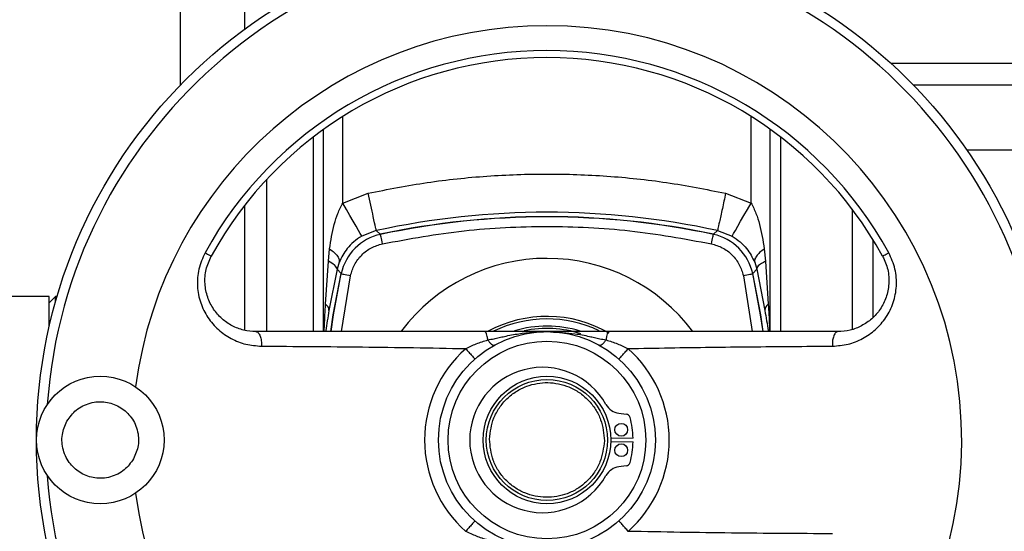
# Model space of a CAD drawing. Header units: millimetres. Extents: x 444 to 4809, y 21 to 3164.
# Tile 48 of 52: x 4516 to 4671, y 2049 to 2129. Entities that reach past the tile are written whole.
import ezdxf

# ---------------------------------------------------------------- set-up
doc = ezdxf.new("R2010")
doc.units = ezdxf.units.MM

msp = doc.modelspace()

# ---------------------------------------------------------------- linework, layer by layer
at = {"color": 7, "linetype": 'Continuous', "lineweight": 25}
for p, q in [((4541.48, 2232.25), (4541.48, 2119.11)), ((4563.98, 2080.49), (4563.98, 2112.23)), ((4633.98, 2080.49), (4633.98, 2112.23)), ((4664.78, 2108.99), (4706.74, 2108.99)), ((4566.98, 2100.67), (4570.97, 2102.21)), ((4626.99, 2102.21), (4630.98, 2100.67)), ((4572.24, 2096.34), (4569.96, 2095.47)), ((4572.86, 2095.77), (4572.24, 2096.34)), ((4625.1, 2095.77), (4625.71, 2096.34)), ((4625.71, 2096.34), (4627.99, 2095.47)), ((4564.73, 2091.55), (4564.92, 2093.49)), ((4633.04, 2093.49), (4633.23, 2091.55)), ((4564.28, 2084.79), (4564.73, 2091.55)), ((4566.42, 2091.38), (4566.08, 2090.28)), ((4631.54, 2091.38), (4631.87, 2090.28)), ((4633.23, 2091.55), (4633.67, 2084.79)), ((4566.08, 2090.28), (4564.82, 2083.82)), ((4566.71, 2089.62), (4566.08, 2090.28)), ((4631.25, 2089.62), (4631.87, 2090.28)), ((4631.87, 2090.28), (4633.14, 2083.82)), ((4520.98, 2085.99), (4508.98, 2085.99)), ((4521.98, 2085.99), (4520.98, 2084.99)), ((4520.98, 2081.27), (4520.98, 2085.99)), ((4522.21, 2085.99), (4521.98, 2085.99)), ((4521.98, 2085.2), (4521.98, 2085.99)), ((4610.24, 2067.71), (4611.39, 2067.56)), ((4612.48, 2063.79), (4608.98, 2063.72)), ((4608.98, 2063.27), (4612.48, 2063.19)), ((4611.39, 2059.43), (4610.24, 2059.28))]:
    msp.add_line(p, q, dxfattribs=at)
at = {"color": 8, "linetype": 'Continuous', "lineweight": 25}
for p, q in [((4551.63, 2127.98), (4551.63, 2232.25)), ((4652.9, 2122.59), (4706.74, 2122.59)), ((4706.74, 2119.15), (4656.45, 2119.15)), ((4566.98, 2100.67), (4566.98, 2114.25)), ((4630.98, 2100.67), (4630.98, 2114.25)), ((4562.39, 2080.49), (4562.39, 2111.05)), ((4635.56, 2111.05), (4635.56, 2080.49)), ((4555.08, 2080.49), (4555.08, 2104.39)), ((4551.63, 2080.71), (4551.63, 2100.35)), ((4646.81, 2099.71), (4646.81, 2080.85)), ((4650.07, 2094.95), (4650.07, 2082.72)), ((4566.8, 2080.49), (4568.2, 2089.27)), ((4629.76, 2089.27), (4631.16, 2080.49))]:
    msp.add_line(p, q, dxfattribs=at)
at = {"color": 7, "linetype": 'Continuous', "lineweight": 25, "flags": 128}
for points in [[(4569.96, 2095.47), (4569.9, 2095.58), (4569.72, 2095.89), (4569.44, 2096.38), (4569.07, 2097.03), (4568.62, 2097.81), (4568.11, 2098.7), (4567.55, 2099.67), (4566.98, 2100.67)], [(4627.99, 2095.47), (4628.06, 2095.58), (4628.24, 2095.89), (4628.52, 2096.38), (4628.89, 2097.03), (4629.34, 2097.81), (4629.85, 2098.7), (4630.4, 2099.67), (4630.98, 2100.67)], [(4573.2, 2094.27), (4573.14, 2094.56), (4573.08, 2094.83), (4573.03, 2095.09), (4572.98, 2095.31), (4572.94, 2095.49), (4572.91, 2095.63), (4572.89, 2095.71), (4572.89, 2095.74)], [(4624.76, 2094.27), (4624.82, 2094.56), (4624.88, 2094.83), (4624.93, 2095.09), (4624.98, 2095.31), (4625.02, 2095.49), (4625.05, 2095.63), (4625.07, 2095.71), (4625.07, 2095.74)], [(4545.4, 2092.87), (4545.61, 2092.76), (4545.8, 2092.65), (4545.97, 2092.56), (4546.11, 2092.48), (4546.22, 2092.42), (4546.3, 2092.38), (4546.35, 2092.35), (4546.37, 2092.34)], [(4651.59, 2092.34), (4651.61, 2092.35), (4651.66, 2092.38), (4651.74, 2092.42), (4651.85, 2092.48), (4651.99, 2092.56), (4652.16, 2092.65), (4652.35, 2092.76), (4652.56, 2092.87)], [(4565.11, 2080.51), (4565.5, 2083.15), (4566.71, 2089.62)], [(4565.14, 2080.51), (4565.53, 2083.13), (4566.73, 2089.59)], [(4566.73, 2089.59), (4566.76, 2089.58), (4566.84, 2089.56), (4566.98, 2089.53), (4567.16, 2089.49), (4567.38, 2089.45), (4567.64, 2089.39), (4567.91, 2089.33), (4568.2, 2089.27)], [(4629.76, 2089.27), (4630.04, 2089.33), (4630.32, 2089.39), (4630.57, 2089.45), (4630.8, 2089.49), (4630.98, 2089.53), (4631.11, 2089.56), (4631.2, 2089.58), (4631.22, 2089.59)], [(4631.22, 2089.59), (4632.43, 2083.13), (4632.81, 2080.52)], [(4632.85, 2080.51), (4632.46, 2083.15), (4631.25, 2089.62)]]:
    msp.add_lwpolyline(points, dxfattribs=at)
at = {"color": 7, "linetype": 'Continuous', "lineweight": 25}
for centre, radius in [((4598.98, 2063.49), 80), ((4598.98, 2063.49), 17), ((4598.98, 2063.49), 15.5), ((4528.98, 2063.49), 10), ((4598.98, 2063.49), 10), ((4598.98, 2063.49), 9.5), ((4610.62, 2065.09), 1), ((4610.62, 2061.89), 1)]:
    msp.add_circle(centre, radius, dxfattribs=at)
for centre, radius, start, end in [((4598.98, 2063.49), 78.5, 270, 175.9275), ((4598.98, 2063.49), 65, 90, 172.6388), ((4598.98, 2063.49), 65, 187.3612, 90), ((4598.98, 2063.49), 61.1, 28.7357, 151.2643), ((4598.98, 2063.49), 60, 28.7357, 151.2643), ((4598.98, 1973.49), 125.73, 77.7223, 102.2777), ((4598.98, 1973.49), 125.03, 77.9405, 102.0595), ((4598.98, 1973.49), 125, 77.9515, 102.0485), ((4574.56, 2087.92), 8, 102.0485, 167.9515), ((4623.4, 2087.92), 8, 12.0485, 77.9515), ((4598.98, 2063.49), 28.5, 36.6771, 143.1258), ((4563.6, 2083.78), 1.22, 1.8487, 55.7082), ((4634.36, 2083.78), 1.22, 124.2903, 178.1531), ((4598.98, 2063.49), 19.39, 59.8028, 118.6655), ((4598.98, 2063.49), 19, 64.5254, 116.1119), ((4598.98, 2063.49), 17.86, 73.086, 106.5688), ((4598.98, 2063.49), 17.5, 72.3303, 101.7314), ((4598.98, 2063.49), 19.17, 131.6339, 228.3661), ((4598.98, 2063.49), 19.17, 311.6339, 48.3661), ((4598.28, 2063.49), 11.4, 29.246, 330.754), ((4610.59, 2070.38), 2.7, 209.246, 262.5), ((4611.29, 2066.81), 0.75, 15.0893, 82.5), ((4598.98, 2063.49), 13.5, 1.2733, 15.0893), ((4598.98, 2063.49), 13.5, 344.9107, 358.7267), ((4610.59, 2056.6), 2.7, 97.5, 150.754), ((4611.29, 2060.17), 0.75, 277.5, 344.9107), ((4598.98, 2063.49), 78.5, 184.0725, 270)]:
    msp.add_arc(centre, radius, start, end, dxfattribs=at)
for points, knots in [([(4570.97, 2102.21), (4574.04, 2102.81), (4580.2, 2104.02), (4589.57, 2104.99), (4598.98, 2105.33), (4608.39, 2104.99), (4617.76, 2104.02), (4623.91, 2102.81), (4626.99, 2102.21)], [0, 0, 0, 0, 0.166617, 0.333305, 0.5, 0.666677, 0.833374, 1, 1, 1, 1]), ([(4572.24, 2096.34), (4572.22, 2096.46), (4572.17, 2096.7), (4571.82, 2098.29), (4571.39, 2100.24), (4571.11, 2101.57), (4570.97, 2102.21)], [0, 0, 0, 0, 0.270481, 0.56237, 0.789516, 1, 1, 1, 1]), ([(4626.99, 2102.21), (4626.81, 2101.38), (4626.44, 2099.67), (4626.01, 2097.72), (4625.76, 2096.57), (4625.73, 2096.42), (4625.71, 2096.34)], [0, 0, 0, 0, 0.270484, 0.562372, 0.789515, 1, 1, 1, 1]), ([(4564.92, 2093.49), (4565.01, 2094.14), (4565.2, 2095.42), (4565.63, 2097.28), (4566.16, 2099.05), (4566.71, 2100.13), (4566.98, 2100.67)], [0, 0, 0, 0, 0.2627996, 0.5186002, 0.7620456, 1, 1, 1, 1]), ([(4630.98, 2100.67), (4631.25, 2100.13), (4631.8, 2099.05), (4632.52, 2096.65), (4632.83, 2094.77), (4633.04, 2093.49)], [0, 0, 0, 0, 0.238115, 0.481499, 1, 1, 1, 1]), ([(4573.2, 2094.27), (4577.45, 2095.05), (4585.97, 2096.6), (4598.98, 2097.19), (4611.99, 2096.6), (4620.51, 2095.05), (4624.76, 2094.27)], [0, 0, 0, 0, 0.249308, 0.5, 0.750692, 1, 1, 1, 1]), ([(4569.96, 2095.47), (4569.52, 2095.18), (4568.64, 2094.6), (4567.36, 2093.27), (4566.79, 2092.12), (4566.42, 2091.38)], [0, 0, 0, 0, 0.259324, 0.517103, 1, 1, 1, 1]), ([(4568.2, 2089.27), (4568.38, 2089.86), (4568.73, 2091.06), (4569.9, 2092.57), (4571.41, 2093.74), (4572.61, 2094.1), (4573.2, 2094.27)], [0, 0, 0, 0, 0.244763, 0.500001, 0.755237, 1, 1, 1, 1]), ([(4624.76, 2094.27), (4625.34, 2094.1), (4626.54, 2093.74), (4628.06, 2092.57), (4629.22, 2091.06), (4629.58, 2089.86), (4629.76, 2089.27)], [0, 0, 0, 0, 0.24476, 0.499999, 0.755238, 1, 1, 1, 1]), ([(4627.99, 2095.47), (4628.43, 2095.18), (4629.31, 2094.6), (4630.6, 2093.27), (4631.17, 2092.12), (4631.54, 2091.38)], [0, 0, 0, 0, 0.259124, 0.517003, 1, 1, 1, 1]), ([(4545.4, 2092.87), (4545.02, 2092.02), (4544.27, 2090.34), (4544.1, 2087.59), (4544.61, 2084.98), (4545.77, 2082.65), (4547.43, 2080.74), (4549.47, 2079.32), (4551.77, 2078.4), (4553.41, 2078.28), (4554.23, 2078.21)], [0, 0, 0, 0, 0.125804, 0.250656, 0.37524, 0.500343, 0.625207, 0.74988, 0.875136, 1, 1, 1, 1]), ([(4564.92, 2093.49), (4565.18, 2093.29), (4565.69, 2092.89), (4566.19, 2092.32), (4566.47, 2091.8), (4566.44, 2091.52), (4566.42, 2091.38)], [0, 0, 0, 0, 0.247117, 0.500003, 0.752881, 1, 1, 1, 1]), ([(4633.04, 2093.49), (4632.78, 2093.29), (4632.27, 2092.89), (4631.77, 2092.32), (4631.49, 2091.8), (4631.52, 2091.52), (4631.54, 2091.38)], [0, 0, 0, 0, 0.247118, 0.500001, 0.752881, 1, 1, 1, 1]), ([(4643.72, 2078.21), (4644.55, 2078.28), (4646.19, 2078.4), (4648.49, 2079.32), (4650.53, 2080.74), (4652.19, 2082.66), (4653.35, 2084.99), (4653.86, 2087.61), (4653.68, 2090.35), (4652.93, 2092.03), (4652.56, 2092.87)], [0, 0, 0, 0, 0.125406, 0.250222, 0.375025, 0.500155, 0.625283, 0.750336, 0.875261, 1, 1, 1, 1]), ([(4553.38, 2080.49), (4552.73, 2080.54), (4551.43, 2080.63), (4549.62, 2081.35), (4548, 2082.46), (4546.67, 2083.98), (4545.73, 2085.85), (4545.3, 2087.99), (4545.44, 2090.26), (4546.06, 2091.65), (4546.37, 2092.34)], [0, 0, 0, 0, 0.125468, 0.250112, 0.375067, 0.500235, 0.625342, 0.75038, 0.877473, 1, 1, 1, 1]), ([(4566.08, 2090.28), (4566.03, 2090.49), (4565.92, 2090.88), (4565.09, 2091.35), (4564.73, 2091.55)], [0, 0, 0, 0, 0.560004, 1, 1, 1, 1]), ([(4633.23, 2091.55), (4632.78, 2091.29), (4631.97, 2090.82), (4631.9, 2090.44), (4631.87, 2090.28)], [0, 0, 0, 0, 0.559996, 1, 1, 1, 1]), ([(4651.59, 2092.34), (4651.9, 2091.65), (4652.52, 2090.25), (4652.65, 2087.97), (4652.22, 2085.84), (4651.28, 2083.97), (4649.95, 2082.46), (4648.33, 2081.35), (4646.52, 2080.63), (4645.22, 2080.54), (4644.57, 2080.49)], [0, 0, 0, 0, 0.123094, 0.250822, 0.375553, 0.500214, 0.625482, 0.750141, 0.875244, 1, 1, 1, 1]), ([(4553.38, 2080.49), (4553.44, 2080.48), (4553.57, 2080.47), (4553.74, 2080.33), (4553.9, 2080.11), (4554.04, 2079.81), (4554.14, 2079.46), (4554.21, 2079.06), (4554.25, 2078.64), (4554.24, 2078.36), (4554.23, 2078.21)], [0, 0, 0, 0, 0.125, 0.250003, 0.374994, 0.499996, 0.624995, 0.749996, 0.87499, 1, 1, 1, 1]), ([(4589.22, 2080.49), (4587.17, 2080.49), (4583.05, 2080.49), (4577.03, 2080.49), (4571.16, 2080.49), (4565.27, 2080.49), (4559.39, 2080.49), (4555.37, 2080.49), (4553.38, 2080.49)], [0, 0, 0, 0, 0.164788, 0.332029, 0.500176, 0.657532, 0.830147, 1, 1, 1, 1]), ([(4589.71, 2079.19), (4589.69, 2079.37), (4589.64, 2079.74), (4589.52, 2080.16), (4589.38, 2080.44), (4589.27, 2080.48), (4589.22, 2080.49)], [0, 0, 0, 0, 0.24999, 0.499999, 0.750001, 1, 1, 1, 1]), ([(4598.98, 2080.49), (4597.4, 2080.49), (4595.02, 2080.49), (4591.7, 2080.49), (4590.03, 2080.49), (4589.22, 2080.49)], [0, 0, 0, 0, 0.500057, 0.756421, 1, 1, 1, 1]), ([(4589.71, 2079.19), (4590.03, 2079.25), (4590.63, 2079.37), (4591.5, 2079.57), (4592.79, 2079.85), (4595.27, 2080.33), (4597.51, 2080.43), (4598.98, 2080.49)], [0, 0, 0, 0, 0.108297, 0.199134, 0.285025, 0.529836, 1, 1, 1, 1]), ([(4608.74, 2080.49), (4607.92, 2080.49), (4606.25, 2080.49), (4602.93, 2080.49), (4600.55, 2080.49), (4598.98, 2080.49)], [0, 0, 0, 0, 0.245573, 0.499942, 1, 1, 1, 1]), ([(4608.74, 2080.49), (4608.69, 2080.48), (4608.58, 2080.44), (4608.44, 2080.16), (4608.31, 2079.74), (4608.27, 2079.37), (4608.25, 2079.19)], [0, 0, 0, 0, 0.249999, 0.500001, 0.75001, 1, 1, 1, 1]), ([(4644.57, 2080.49), (4642.19, 2080.49), (4637.42, 2080.49), (4630.33, 2080.49), (4623.23, 2080.49), (4616.13, 2080.49), (4611.19, 2080.49), (4608.74, 2080.49)], [0, 0, 0, 0, 0.203842, 0.40687, 0.60156, 0.802073, 1, 1, 1, 1]), ([(4644.57, 2080.49), (4644.44, 2080.45), (4644.16, 2080.36), (4643.87, 2079.73), (4643.71, 2078.97), (4643.72, 2078.47), (4643.72, 2078.21)], [0, 0, 0, 0, 0.2795476, 0.5590895, 0.7795421, 1, 1, 1, 1]), ([(4586.24, 2077.82), (4586.8, 2078.09), (4587.95, 2078.64), (4589.11, 2079), (4589.71, 2079.19)], [0, 0, 0, 0, 0.483476, 1, 1, 1, 1]), ([(4589.71, 2079.19), (4589.81, 2079.05), (4590, 2078.78), (4590.31, 2078.5), (4590.6, 2078.35), (4590.74, 2078.38), (4590.8, 2078.4)], [0, 0, 0, 0, 0.2499928, 0.499999, 0.7499963, 1, 1, 1, 1]), ([(4607.15, 2078.4), (4607.22, 2078.38), (4607.36, 2078.35), (4607.64, 2078.5), (4607.95, 2078.78), (4608.15, 2079.05), (4608.25, 2079.19)], [0, 0, 0, 0, 0.249997, 0.500002, 0.750008, 1, 1, 1, 1]), ([(4608.25, 2079.19), (4608.84, 2079), (4610.01, 2078.64), (4611.16, 2078.09), (4611.72, 2077.82)], [0, 0, 0, 0, 0.513861, 1, 1, 1, 1]), ([(4554.23, 2078.21), (4556.87, 2078.2), (4562.13, 2078.17), (4570.07, 2078.09), (4578.05, 2077.99), (4583.51, 2077.88), (4586.24, 2077.82)], [0, 0, 0, 0, 0.250027, 0.500052, 0.750031, 1, 1, 1, 1]), ([(4586.24, 2077.82), (4586.32, 2077.73), (4586.48, 2077.56), (4586.73, 2077.27), (4586.98, 2076.99), (4587.22, 2076.73), (4587.42, 2076.5), (4587.57, 2076.33), (4587.67, 2076.22), (4587.68, 2076.21), (4587.68, 2076.2)], [0, 0, 0, 0, 0.125002, 0.250003, 0.375004, 0.499997, 0.625004, 0.750002, 0.875003, 1, 1, 1, 1]), ([(4610.27, 2076.2), (4610.28, 2076.21), (4610.29, 2076.22), (4610.39, 2076.33), (4610.54, 2076.5), (4610.74, 2076.73), (4610.97, 2076.99), (4611.22, 2077.27), (4611.48, 2077.56), (4611.64, 2077.73), (4611.72, 2077.82)], [0, 0, 0, 0, 0.124998, 0.249997, 0.374995, 0.500002, 0.624995, 0.749997, 0.874998, 1, 1, 1, 1]), ([(4611.72, 2077.82), (4613.88, 2077.87), (4618.24, 2077.96), (4624.6, 2078.05), (4630.96, 2078.12), (4637.31, 2078.17), (4641.58, 2078.2), (4643.72, 2078.21)], [0, 0, 0, 0, 0.197941, 0.398704, 0.594041, 0.796601, 1, 1, 1, 1]), ([(4589.98, 2063.64), (4590.12, 2064.77), (4590.33, 2066.51), (4591.49, 2068.59), (4592.67, 2070.01), (4594.13, 2071.15), (4596.25, 2072.2), (4599.13, 2072.71), (4601.99, 2072.11), (4604.07, 2070.99), (4605.49, 2069.8), (4606.63, 2068.34), (4607.72, 2066.22), (4607.88, 2064.48), (4607.98, 2063.35)], [0, 0, 0, 0, 0.1197281, 0.1841813, 0.2499998, 0.3158187, 0.3802716, 0.5000002, 0.6197286, 0.6841803, 0.7500003, 0.8158199, 0.8802713, 1, 1, 1, 1]), ([(4523.76, 2066.46), (4524.21, 2067.08), (4524.89, 2068.03), (4526.23, 2068.87), (4527.38, 2069.32), (4528.6, 2069.52), (4530.17, 2069.46), (4532.02, 2068.83), (4533.5, 2067.56), (4534.36, 2066.24), (4534.81, 2065.09), (4535, 2063.87), (4534.96, 2062.29), (4534.5, 2061.22), (4534.19, 2060.52)], [0, 0, 0, 0, 0.11973, 0.184181, 0.250001, 0.315821, 0.380272, 0.500001, 0.61973, 0.684181, 0.749999, 0.815821, 0.880273, 1, 1, 1, 1]), ([(4534.19, 2060.52), (4533.75, 2059.91), (4533.07, 2058.96), (4531.73, 2058.12), (4530.58, 2057.66), (4529.36, 2057.46), (4527.78, 2057.53), (4525.94, 2058.15), (4524.45, 2059.42), (4523.6, 2060.74), (4523.15, 2061.9), (4522.95, 2063.11), (4522.99, 2064.7), (4523.46, 2065.77), (4523.76, 2066.46)], [0, 0, 0, 0, 0.11973, 0.184181, 0.250001, 0.315821, 0.380272, 0.500001, 0.61973, 0.684181, 0.749999, 0.815821, 0.880273, 1, 1, 1, 1]), ([(4607.98, 2063.35), (4607.84, 2062.22), (4607.63, 2060.48), (4606.47, 2058.4), (4605.28, 2056.98), (4603.82, 2055.83), (4601.71, 2054.78), (4598.83, 2054.28), (4595.96, 2054.88), (4593.89, 2056), (4592.46, 2057.19), (4591.33, 2058.65), (4590.24, 2060.76), (4590.08, 2062.51), (4589.98, 2063.64)], [0, 0, 0, 0, 0.119728, 0.184181, 0.25, 0.315821, 0.380272, 0.5, 0.619729, 0.68418, 0.749999, 0.81582, 0.880271, 1, 1, 1, 1]), ([(4587.68, 2050.79), (4587.68, 2050.78), (4587.67, 2050.77), (4587.57, 2050.65), (4587.42, 2050.49), (4587.22, 2050.26), (4586.98, 2050), (4586.73, 2049.72), (4586.48, 2049.43), (4586.32, 2049.25), (4586.24, 2049.16)], [0, 0, 0, 0, 0.124997, 0.249998, 0.374996, 0.500003, 0.624996, 0.749997, 0.874998, 1, 1, 1, 1]), ([(4611.72, 2049.16), (4611.64, 2049.25), (4611.48, 2049.43), (4611.22, 2049.72), (4610.97, 2050), (4610.74, 2050.26), (4610.54, 2050.49), (4610.39, 2050.65), (4610.29, 2050.77), (4610.28, 2050.78), (4610.27, 2050.79)], [0, 0, 0, 0, 0.125002, 0.250003, 0.375005, 0.499998, 0.625005, 0.750003, 0.875002, 1, 1, 1, 1]), ([(4589.71, 2047.8), (4589.11, 2047.98), (4587.95, 2048.35), (4586.8, 2048.9), (4586.24, 2049.16)], [0, 0, 0, 0, 0.5138574, 1, 1, 1, 1]), ([(4643.72, 2048.77), (4641.09, 2048.79), (4635.83, 2048.82), (4627.89, 2048.89), (4619.9, 2048.99), (4614.45, 2049.11), (4611.72, 2049.16)], [0, 0, 0, 0, 0.250027, 0.500052, 0.75003, 1, 1, 1, 1])]:
    msp.add_open_spline(points, degree=3, knots=knots, dxfattribs=at)
at = {"color": 8, "linetype": 'Continuous', "lineweight": 25}
for points, knots in [([(4564.06, 2080.49), (4564.08, 2080.82), (4564.14, 2082.23), (4564.22, 2083.67), (4564.28, 2084.79)], [0, 0, 0, 0, 0.229278, 1, 1, 1, 1]), ([(4633.67, 2084.79), (4633.73, 2083.68), (4633.81, 2082.24), (4633.88, 2080.82), (4633.89, 2080.49)], [0, 0, 0, 0, 0.770745, 1, 1, 1, 1]), ([(4564.82, 2083.82), (4564.64, 2082.73), (4564.45, 2081.58), (4564.3, 2080.55), (4564.29, 2080.49)], [0, 0, 0, 0, 0.950112, 1, 1, 1, 1]), ([(4633.14, 2083.82), (4633.32, 2082.73), (4633.51, 2081.59), (4633.66, 2080.55), (4633.66, 2080.49)], [0, 0, 0, 0, 0.9487558, 1, 1, 1, 1]), ([(4599.52, 2080.45), (4600.8, 2080.39), (4602.86, 2080.3), (4605.15, 2079.85), (4606.45, 2079.57), (4607.32, 2079.37), (4607.92, 2079.25), (4608.25, 2079.19)], [0, 0, 0, 0, 0.436, 0.696468, 0.787819, 0.884522, 1, 1, 1, 1])]:
    msp.add_open_spline(points, degree=3, knots=knots, dxfattribs=at)

doc.saveas('drawing.dxf')
